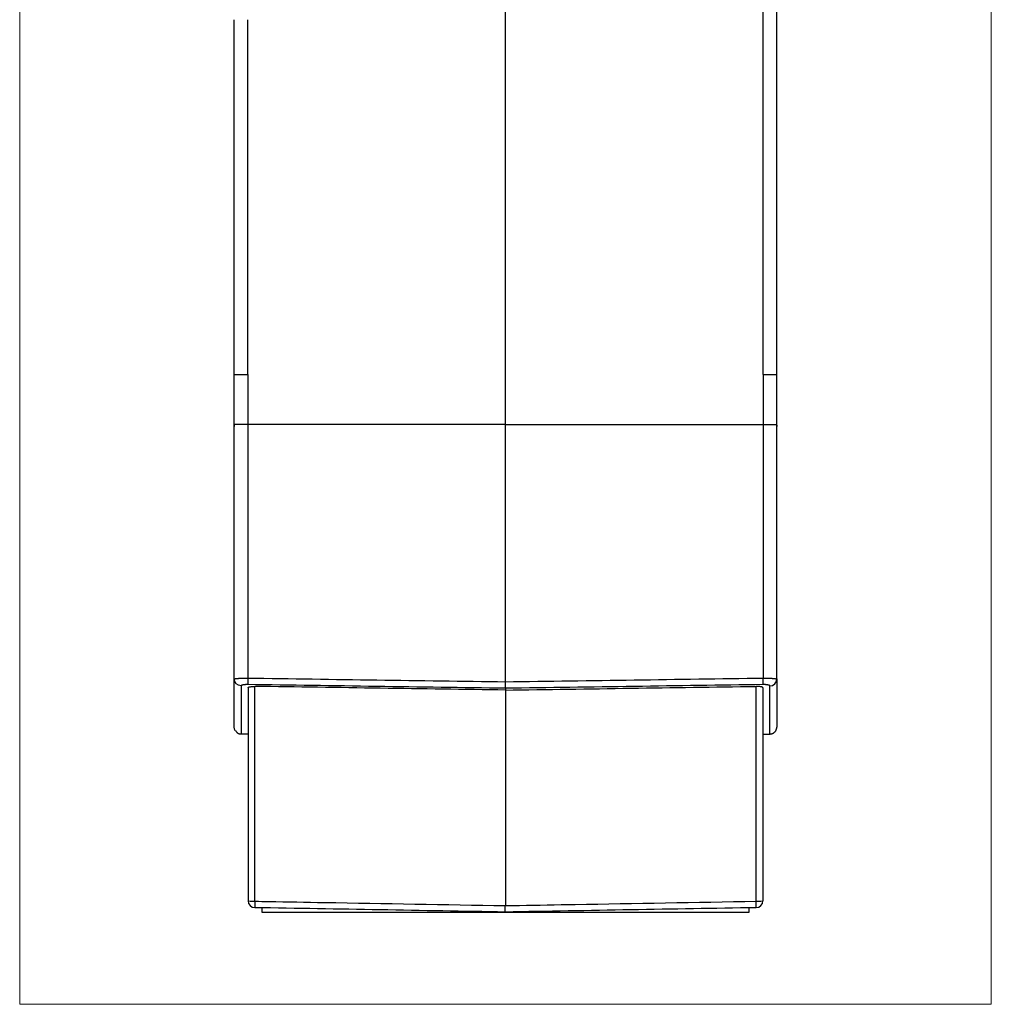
# Model space of a CAD drawing. Header units: millimetres. Extents: x 52 to 577, y 47 to 373.
# Tile 10 of 14: x 332 to 402, y 131 to 201. Entities that reach past the tile are written whole.
import ezdxf

# ---------------------------------------------------------------- set-up
doc = ezdxf.new("R2010")
doc.units = ezdxf.units.MM
doc.layers.add('1', color=7, linetype='Continuous', true_color=0xffffff)

msp = doc.modelspace()

# ---------------------------------------------------------------- linework, layer by layer
at = {"layer": '1', "color": 8, "linetype": 'Continuous', "lineweight": 18}
for p, q in [((331.956, 130.648), (331.956, 289.352)), ((401.794, 289.352), (401.794, 130.648)), ((331.956, 130.648), (401.794, 130.648))]:
    msp.add_line(p, q, dxfattribs=at)
at = {"layer": '1', "color": 18, "linetype": 'Continuous', "lineweight": 25}
for p, q in [((366.875, 172.335), (366.875, 227.935)), ((347.375, 172.332), (347.375, 175.935)), ((348.358, 175.935), (348.358, 172.335)), ((385.392, 175.935), (385.392, 172.335)), ((386.375, 172.332), (386.375, 175.935)), ((347.375, 154.034), (347.375, 172.332)), ((348.358, 172.335), (348.358, 154.106)), ((366.875, 153.84), (366.875, 172.335)), ((385.392, 172.335), (385.392, 154.106)), ((386.375, 154.033), (386.375, 172.332)), ((347.375, 150.583), (347.375, 154.034)), ((386.375, 154.033), (386.375, 150.583)), ((348.375, 153.415), (348.375, 138.097)), ((348.866, 138.059), (348.866, 153.505)), ((366.875, 153.247), (366.875, 137.744)), ((384.884, 138.059), (384.884, 153.505)), ((385.375, 153.415), (385.375, 138.097)), ((349.358, 137.588), (349.358, 137.283)), ((384.392, 137.283), (384.392, 137.588)), ((349.358, 137.283), (366.871, 137.283)), ((366.877, 137.283), (384.392, 137.283))]:
    msp.add_line(p, q, dxfattribs=at)
for centre, start, end in [((348.875, 138.097), 180, 269), ((384.875, 138.097), 271, 360)]:
    msp.add_arc(centre, 0.5, start, end, dxfattribs=at)
for centre, major_axis, ratio, start_param, end_param in [((348.366, 154.126), (-0.007, -0.5), 0.016897, 4.752117, 6.084496), ((385.384, 154.125), (0.007, -0.5), 0.016901, 0.198665, 1.53107), ((385.875, 154.033), (-0.5, 0), 0.980888, 1.588111, 3.141593), ((348.875, 138.097), (-0.5, 0), 0.075369, 0, 1.553343), ((348.875, 138.097), (-0.009, -0.5), 0.016181, 4.788112, 6.283185), ((384.875, 138.097), (-0.5, 0), 0.075369, 1.58825, 3.141593), ((384.875, 138.097), (-0.009, 0.5), 0.016181, 3.141593, 4.636666)]:
    msp.add_ellipse(centre, major_axis=major_axis, ratio=ratio, start_param=start_param, end_param=end_param, dxfattribs=at)
for points, degree in [([(385.392, 200.435), (385.392, 227.935)], 1), ([(386.375, 200.435), (386.375, 209.602), (386.375, 218.768), (386.375, 227.935)], 3), ([(347.375, 175.935), (347.375, 201.446)], 1), ([(348.358, 175.935), (348.358, 184.439), (348.358, 192.942), (348.358, 201.446)], 3), ([(385.392, 175.935), (385.392, 200.435)], 1), ([(386.375, 175.935), (386.375, 184.102), (386.375, 192.268), (386.375, 200.435)], 3), ([(347.375, 172.287), (347.375, 172.258), (347.375, 172.227), (347.375, 172.197)], 3), ([(366.875, 172.335), (360.703, 172.335), (354.53, 172.335), (348.358, 172.335)], 3), ([(366.875, 172.335), (373.047, 172.335), (379.22, 172.335), (385.392, 172.335)], 3), ([(386.375, 172.287), (386.375, 172.258), (386.375, 172.227), (386.375, 172.197)], 3), ([(347.866, 153.543), (347.608, 153.549), (347.375, 153.78), (347.375, 154.034)], 3), ([(348.358, 154.106), (354.53, 154.017), (360.703, 153.929), (366.875, 153.84)], 3), ([(366.875, 153.37), (360.703, 153.458), (354.53, 153.547), (348.358, 153.636)], 3), ([(366.875, 153.842), (373.047, 153.93), (379.22, 154.018), (385.392, 154.106)], 3), ([(385.392, 153.635), (379.22, 153.547), (373.047, 153.459), (366.875, 153.372)], 3), ([(366.875, 153.246), (360.872, 153.332), (354.869, 153.419), (348.866, 153.505)], 3), ([(366.875, 153.248), (372.878, 153.333), (378.881, 153.419), (384.884, 153.505)], 3), ([(366.875, 153.372), (366.875, 153.33), (366.875, 153.289), (366.875, 153.248)], 3), ([(347.471, 150.336), (347.59, 150.091), (347.875, 150.086)], 2), ([(348.121, 150.08), (347.871, 150.08)], 1), ([(348.375, 150.08), (348.121, 150.08)], 1), ([(385.375, 150.074), (385.46, 150.076), (385.545, 150.077), (385.629, 150.079)], 3), ([(385.629, 150.079), (385.713, 150.08), (385.796, 150.082), (385.879, 150.083)], 3), ([(366.858, 137.283), (360.86, 137.387), (354.863, 137.492), (348.866, 137.597)], 3), ([(384.884, 137.597), (378.881, 137.492), (372.878, 137.387), (366.875, 137.282)], 3)]:
    msp.add_open_spline(points, degree=degree, dxfattribs=at)
for points, knots in [([(347.371, 175.935), (347.372, 175.935), (347.378, 175.935), (347.404, 175.935), (347.423, 175.935), (347.473, 175.935), (347.504, 175.935), (347.575, 175.935), (347.616, 175.935), (347.707, 175.935), (347.757, 175.935), (347.864, 175.935), (347.921, 175.935), (348.04, 175.935), (348.102, 175.935), (348.228, 175.935), (348.293, 175.935), (348.358, 175.935)], [0, 0, 0, 0, 0.125, 0.125, 0.25, 0.25, 0.375, 0.375, 0.5, 0.5, 0.625, 0.625, 0.75, 0.75, 0.875, 0.875, 1, 1, 1, 1]), ([(385.393, 175.935), (385.457, 175.935), (385.521, 175.935), (385.647, 175.935), (385.708, 175.935), (385.826, 175.935), (385.883, 175.935), (385.989, 175.935), (386.039, 175.935), (386.129, 175.935), (386.17, 175.935), (386.242, 175.935), (386.272, 175.935), (386.322, 175.935), (386.341, 175.935), (386.367, 175.935), (386.374, 175.935), (386.375, 175.935)], [0, 0, 0, 0, 0.125, 0.125, 0.25, 0.25, 0.375, 0.375, 0.5, 0.5, 0.625, 0.625, 0.75, 0.75, 0.875, 0.875, 1, 1, 1, 1]), ([(348.358, 172.335), (348.352, 172.335), (348.342, 172.335), (348.327, 172.335), (348.312, 172.335), (348.296, 172.335), (348.28, 172.335), (348.265, 172.335), (348.249, 172.335), (348.233, 172.335), (348.216, 172.335), (348.2, 172.335), (348.184, 172.335), (348.167, 172.335), (348.151, 172.335), (348.134, 172.335), (348.117, 172.335), (348.101, 172.335), (348.084, 172.335), (348.067, 172.335), (348.05, 172.335), (348.033, 172.335), (348.016, 172.335), (347.999, 172.335), (347.982, 172.335), (347.965, 172.335), (347.948, 172.335), (347.931, 172.335), (347.914, 172.335), (347.897, 172.335), (347.88, 172.335), (347.863, 172.335), (347.846, 172.335), (347.83, 172.335), (347.813, 172.335), (347.796, 172.335), (347.78, 172.335), (347.764, 172.335), (347.748, 172.335), (347.732, 172.334), (347.716, 172.334), (347.7, 172.334), (347.685, 172.334), (347.669, 172.334), (347.654, 172.334), (347.639, 172.334), (347.625, 172.334), (347.611, 172.334), (347.597, 172.334), (347.583, 172.334), (347.569, 172.334), (347.556, 172.334), (347.543, 172.334), (347.531, 172.334), (347.519, 172.334), (347.507, 172.334), (347.496, 172.334), (347.485, 172.334), (347.474, 172.334), (347.464, 172.334), (347.455, 172.333), (347.446, 172.333), (347.437, 172.333), (347.429, 172.333), (347.421, 172.333), (347.414, 172.333), (347.407, 172.333), (347.401, 172.333), (347.396, 172.333), (347.391, 172.333), (347.387, 172.333), (347.383, 172.333), (347.38, 172.333), (347.378, 172.333), (347.376, 172.333), (347.375, 172.333), (347.375, 172.332), (347.375, 172.332)], [0, 0, 0, 0, 0.009754, 0.019605, 0.029553, 0.039597, 0.049739, 0.059976, 0.070311, 0.080743, 0.091271, 0.101895, 0.112617, 0.123435, 0.13435, 0.145362, 0.156471, 0.167676, 0.178978, 0.190377, 0.201872, 0.213464, 0.225153, 0.236939, 0.248821, 0.2608, 0.272876, 0.285049, 0.297318, 0.309684, 0.322147, 0.334706, 0.347362, 0.360115, 0.372965, 0.385911, 0.398955, 0.412095, 0.425331, 0.438664, 0.452095, 0.465621, 0.479245, 0.492965, 0.506782, 0.520696, 0.534706, 0.548814, 0.563018, 0.577318, 0.591716, 0.60621, 0.620801, 0.635488, 0.650272, 0.665153, 0.680131, 0.695206, 0.710377, 0.725645, 0.74101, 0.756471, 0.772029, 0.787684, 0.803436, 0.819284, 0.835229, 0.851271, 0.867409, 0.883645, 0.899977, 0.916405, 0.932931, 0.949553, 0.966272, 0.983088, 1, 1, 1, 1]), ([(385.392, 172.335), (385.397, 172.335), (385.408, 172.335), (385.423, 172.335), (385.438, 172.335), (385.454, 172.335), (385.469, 172.335), (385.485, 172.335), (385.501, 172.335), (385.517, 172.335), (385.533, 172.335), (385.55, 172.335), (385.566, 172.335), (385.582, 172.335), (385.599, 172.335), (385.615, 172.335), (385.632, 172.335), (385.649, 172.335), (385.666, 172.335), (385.683, 172.335), (385.699, 172.335), (385.716, 172.335), (385.733, 172.335), (385.75, 172.335), (385.767, 172.335), (385.785, 172.335), (385.802, 172.335), (385.819, 172.335), (385.836, 172.335), (385.853, 172.335), (385.869, 172.335), (385.886, 172.335), (385.903, 172.335), (385.92, 172.335), (385.936, 172.335), (385.953, 172.334), (385.969, 172.334), (385.986, 172.334), (386.002, 172.334), (386.018, 172.334), (386.034, 172.334), (386.049, 172.334), (386.065, 172.334), (386.08, 172.334), (386.095, 172.334), (386.11, 172.334), (386.125, 172.334), (386.139, 172.334), (386.153, 172.334), (386.167, 172.334), (386.18, 172.334), (386.193, 172.334), (386.206, 172.334), (386.219, 172.334), (386.231, 172.334), (386.243, 172.334), (386.254, 172.334), (386.265, 172.334), (386.275, 172.334), (386.285, 172.333), (386.295, 172.333), (386.304, 172.333), (386.313, 172.333), (386.321, 172.333), (386.329, 172.333), (386.336, 172.333), (386.342, 172.333), (386.348, 172.333), (386.354, 172.333), (386.359, 172.333), (386.363, 172.333), (386.367, 172.333), (386.37, 172.333), (386.372, 172.333), (386.374, 172.333), (386.375, 172.333), (386.375, 172.332), (386.375, 172.332)], [0, 0, 0, 0, 0.009726, 0.01955, 0.029472, 0.039491, 0.049607, 0.059821, 0.070133, 0.080542, 0.091048, 0.101652, 0.112353, 0.123152, 0.134048, 0.145042, 0.156133, 0.167322, 0.178608, 0.189992, 0.201473, 0.213052, 0.224728, 0.236502, 0.248373, 0.260341, 0.272407, 0.284571, 0.296832, 0.30919, 0.321646, 0.3342, 0.346851, 0.359599, 0.372445, 0.385389, 0.39843, 0.411568, 0.424804, 0.438137, 0.451568, 0.465096, 0.478722, 0.492445, 0.506266, 0.520184, 0.5342, 0.548313, 0.562524, 0.576832, 0.591238, 0.605741, 0.620342, 0.63504, 0.649835, 0.664728, 0.679719, 0.694807, 0.709992, 0.725275, 0.740656, 0.756134, 0.771709, 0.787382, 0.803152, 0.81902, 0.834985, 0.851048, 0.867209, 0.883466, 0.899822, 0.916274, 0.932824, 0.949472, 0.966217, 0.98306, 1, 1, 1, 1]), ([(347.375, 154.034), (347.375, 154.034), (347.375, 154.035), (347.375, 154.036), (347.376, 154.038), (347.377, 154.039), (347.378, 154.04), (347.38, 154.041), (347.381, 154.043), (347.383, 154.044), (347.385, 154.045), (347.388, 154.046), (347.39, 154.047), (347.393, 154.048), (347.396, 154.05), (347.399, 154.051), (347.403, 154.052), (347.407, 154.053), (347.411, 154.054), (347.415, 154.055), (347.419, 154.056), (347.424, 154.057), (347.429, 154.058), (347.434, 154.059), (347.439, 154.06), (347.444, 154.061), (347.45, 154.062), (347.455, 154.063), (347.461, 154.064), (347.467, 154.065), (347.474, 154.066), (347.48, 154.067), (347.487, 154.068), (347.493, 154.069), (347.5, 154.07), (347.507, 154.07), (347.515, 154.071), (347.522, 154.072), (347.53, 154.073), (347.537, 154.074), (347.545, 154.075), (347.553, 154.076), (347.561, 154.076), (347.569, 154.077), (347.578, 154.078), (347.586, 154.079), (347.595, 154.079), (347.604, 154.08), (347.612, 154.081), (347.621, 154.082), (347.63, 154.082), (347.64, 154.083), (347.649, 154.084), (347.658, 154.085), (347.668, 154.085), (347.677, 154.086), (347.687, 154.087), (347.696, 154.087), (347.706, 154.088), (347.716, 154.088), (347.726, 154.089), (347.736, 154.09), (347.746, 154.09), (347.756, 154.091), (347.766, 154.091), (347.776, 154.092), (347.787, 154.093), (347.797, 154.093), (347.807, 154.094), (347.818, 154.094), (347.828, 154.095), (347.839, 154.095), (347.849, 154.096), (347.86, 154.096), (347.871, 154.097), (347.881, 154.097), (347.892, 154.098), (347.903, 154.098), (347.914, 154.098), (347.924, 154.099), (347.935, 154.099), (347.946, 154.1), (347.957, 154.1), (347.967, 154.1), (347.978, 154.101), (347.989, 154.101), (348, 154.101), (348.011, 154.102), (348.022, 154.102), (348.033, 154.102), (348.043, 154.103), (348.054, 154.103), (348.065, 154.103), (348.076, 154.104), (348.087, 154.104), (348.097, 154.104), (348.108, 154.104), (348.119, 154.104), (348.13, 154.105), (348.14, 154.105), (348.151, 154.105), (348.162, 154.105), (348.172, 154.105), (348.183, 154.105), (348.194, 154.106), (348.204, 154.106), (348.215, 154.106), (348.225, 154.106), (348.236, 154.106), (348.246, 154.106), (348.256, 154.106), (348.267, 154.106), (348.277, 154.106), (348.287, 154.106), (348.297, 154.106), (348.307, 154.106), (348.318, 154.106), (348.328, 154.106), (348.338, 154.106), (348.348, 154.106), (348.354, 154.106), (348.358, 154.106)], [0, 0, 0, 0, 0.010465, 0.020896, 0.031291, 0.041651, 0.051975, 0.062265, 0.072519, 0.082739, 0.092923, 0.103072, 0.113185, 0.123264, 0.133307, 0.143316, 0.153289, 0.163227, 0.17313, 0.182998, 0.192831, 0.202628, 0.212391, 0.222118, 0.23181, 0.241468, 0.25109, 0.260677, 0.270229, 0.279746, 0.289228, 0.298675, 0.308087, 0.317463, 0.326805, 0.336112, 0.345383, 0.35462, 0.363822, 0.372988, 0.38212, 0.391217, 0.400278, 0.409305, 0.418297, 0.427253, 0.436175, 0.445062, 0.453914, 0.462731, 0.471513, 0.48026, 0.488972, 0.497649, 0.506292, 0.514899, 0.523472, 0.532009, 0.540512, 0.54898, 0.557413, 0.565812, 0.574175, 0.582504, 0.590797, 0.599056, 0.607281, 0.61547, 0.623624, 0.631744, 0.639829, 0.64788, 0.655895, 0.663876, 0.671822, 0.679733, 0.68761, 0.695452, 0.703259, 0.711032, 0.71877, 0.726473, 0.734141, 0.741775, 0.749375, 0.75694, 0.76447, 0.771965, 0.779426, 0.786853, 0.794244, 0.801602, 0.808924, 0.816213, 0.823466, 0.830686, 0.83787, 0.845021, 0.852137, 0.859218, 0.866265, 0.873278, 0.880256, 0.8872, 0.894109, 0.900984, 0.907825, 0.914631, 0.921404, 0.928142, 0.934845, 0.941514, 0.94815, 0.95475, 0.961317, 0.96785, 0.974348, 0.980812, 0.987242, 0.993638, 1, 1, 1, 1]), ([(348.358, 153.636), (348.354, 153.636), (348.346, 153.636), (348.334, 153.636), (348.322, 153.636), (348.311, 153.636), (348.299, 153.636), (348.288, 153.636), (348.276, 153.636), (348.265, 153.635), (348.254, 153.635), (348.243, 153.635), (348.231, 153.634), (348.22, 153.634), (348.209, 153.633), (348.198, 153.633), (348.188, 153.632), (348.177, 153.631), (348.155, 153.63), (348.122, 153.627), (348.081, 153.623), (348.042, 153.617), (348.002, 153.61), (347.964, 153.602), (347.929, 153.592), (347.907, 153.583), (347.895, 153.576), (347.888, 153.573), (347.882, 153.569), (347.877, 153.564), (347.873, 153.56), (347.87, 153.556), (347.868, 153.552), (347.867, 153.548), (347.866, 153.545), (347.866, 153.543)], [0, 0, 0, 0, 0.014991, 0.02991, 0.044767, 0.059569, 0.074324, 0.08904, 0.103726, 0.11839, 0.13304, 0.147684, 0.162332, 0.17699, 0.191669, 0.206375, 0.221117, 0.235904, 0.250743, 0.312968, 0.37493, 0.437255, 0.500555, 0.583379, 0.66614, 0.750214, 0.778066, 0.805781, 0.833407, 0.860992, 0.888585, 0.916234, 0.943988, 0.971894, 1, 1, 1, 1]), ([(366.875, 153.37), (366.875, 153.375), (366.874, 153.382), (366.874, 153.401), (366.873, 153.413), (366.873, 153.441), (366.873, 153.457), (366.873, 153.494), (366.873, 153.514), (366.873, 153.558), (366.873, 153.581), (366.873, 153.63), (366.873, 153.656), (366.873, 153.708), (366.874, 153.735), (366.874, 153.788), (366.875, 153.814), (366.875, 153.84)], [0, 0, 0, 0, 0.125, 0.125, 0.25, 0.25, 0.375, 0.375, 0.5, 0.5, 0.625, 0.625, 0.75, 0.75, 0.875, 0.875, 1, 1, 1, 1]), ([(385.392, 154.106), (385.398, 154.106), (385.408, 154.106), (385.424, 154.106), (385.44, 154.106), (385.456, 154.106), (385.472, 154.106), (385.489, 154.106), (385.505, 154.106), (385.522, 154.106), (385.538, 154.105), (385.555, 154.105), (385.572, 154.105), (385.589, 154.105), (385.606, 154.104), (385.623, 154.104), (385.64, 154.104), (385.657, 154.103), (385.674, 154.103), (385.691, 154.103), (385.708, 154.102), (385.725, 154.102), (385.743, 154.101), (385.76, 154.101), (385.777, 154.1), (385.794, 154.1), (385.811, 154.099), (385.828, 154.098), (385.845, 154.098), (385.862, 154.097), (385.879, 154.096), (385.896, 154.095), (385.913, 154.095), (385.93, 154.094), (385.946, 154.093), (385.963, 154.092), (385.979, 154.091), (385.995, 154.09), (386.011, 154.089), (386.027, 154.088), (386.043, 154.087), (386.058, 154.086), (386.073, 154.085), (386.089, 154.084), (386.103, 154.083), (386.118, 154.082), (386.132, 154.081), (386.146, 154.08), (386.16, 154.079), (386.174, 154.077), (386.187, 154.076), (386.2, 154.075), (386.212, 154.073), (386.224, 154.072), (386.236, 154.071), (386.247, 154.069), (386.258, 154.068), (386.269, 154.067), (386.279, 154.065), (386.289, 154.064), (386.298, 154.062), (386.307, 154.06), (386.315, 154.059), (386.323, 154.057), (386.331, 154.056), (386.338, 154.054), (386.344, 154.052), (386.35, 154.05), (386.355, 154.049), (386.36, 154.047), (386.364, 154.045), (386.367, 154.043), (386.37, 154.041), (386.372, 154.039), (386.374, 154.037), (386.375, 154.035), (386.375, 154.034), (386.375, 154.033)], [0, 0, 0, 0, 0.010107, 0.0203, 0.030579, 0.040944, 0.051395, 0.061932, 0.072556, 0.083266, 0.094063, 0.104946, 0.115915, 0.126971, 0.138114, 0.149344, 0.16066, 0.172063, 0.183553, 0.19513, 0.206794, 0.218546, 0.230384, 0.242309, 0.254321, 0.266421, 0.278608, 0.290883, 0.303244, 0.315693, 0.32823, 0.340854, 0.353565, 0.366365, 0.379251, 0.392226, 0.405288, 0.418437, 0.431675, 0.445, 0.458413, 0.471914, 0.485503, 0.49918, 0.512944, 0.526797, 0.540738, 0.554766, 0.568883, 0.583088, 0.597381, 0.611762, 0.626231, 0.640788, 0.655434, 0.670168, 0.68499, 0.6999, 0.714899, 0.729986, 0.745161, 0.760425, 0.775777, 0.791218, 0.806747, 0.822364, 0.83807, 0.853864, 0.869747, 0.885719, 0.901779, 0.917928, 0.934165, 0.950491, 0.966905, 0.983408, 1, 1, 1, 1]), ([(385.884, 153.543), (385.884, 153.544), (385.884, 153.545), (385.883, 153.547), (385.883, 153.55), (385.882, 153.552), (385.881, 153.554), (385.879, 153.556), (385.878, 153.559), (385.876, 153.561), (385.874, 153.563), (385.871, 153.565), (385.868, 153.567), (385.866, 153.569), (385.862, 153.572), (385.859, 153.574), (385.855, 153.576), (385.851, 153.578), (385.843, 153.582), (385.828, 153.589), (385.804, 153.597), (385.775, 153.604), (385.743, 153.611), (385.708, 153.617), (385.669, 153.622), (385.628, 153.627), (385.592, 153.63), (385.563, 153.632), (385.543, 153.633), (385.522, 153.634), (385.501, 153.634), (385.48, 153.635), (385.458, 153.635), (385.437, 153.636), (385.415, 153.636), (385.4, 153.635), (385.392, 153.635)], [0, 0, 0, 0, 0.014896, 0.029737, 0.044529, 0.059279, 0.073995, 0.088683, 0.103351, 0.118007, 0.132656, 0.147307, 0.161966, 0.176642, 0.191341, 0.206069, 0.220836, 0.235647, 0.250509, 0.31344, 0.375683, 0.437813, 0.500409, 0.563201, 0.625359, 0.687503, 0.750252, 0.777941, 0.805514, 0.833027, 0.860537, 0.8881, 0.915773, 0.943611, 0.971669, 1, 1, 1, 1]), ([(347.866, 153.543), (347.866, 153.529), (347.866, 153.501), (347.866, 153.458), (347.866, 153.416), (347.866, 153.375), (347.866, 153.333), (347.866, 153.292), (347.866, 153.251), (347.866, 153.21), (347.866, 153.169), (347.866, 153.129), (347.866, 153.089), (347.866, 153.05), (347.866, 153.01), (347.866, 152.971), (347.866, 152.932), (347.866, 152.893), (347.866, 152.855), (347.866, 152.817), (347.866, 152.779), (347.866, 152.741), (347.866, 152.704), (347.866, 152.667), (347.866, 152.63), (347.866, 152.593), (347.866, 152.557), (347.866, 152.521), (347.866, 152.485), (347.866, 152.45), (347.866, 152.414), (347.866, 152.379), (347.866, 152.345), (347.866, 152.31), (347.866, 152.276), (347.866, 152.242), (347.866, 152.208), (347.866, 152.175), (347.866, 152.142), (347.866, 152.109), (347.866, 152.076), (347.866, 152.044), (347.866, 152.012), (347.866, 151.98), (347.866, 151.948), (347.866, 151.917), (347.866, 151.886), (347.866, 151.855), (347.866, 151.824), (347.866, 151.794), (347.866, 151.764), (347.866, 151.734), (347.866, 151.705), (347.866, 151.676), (347.866, 151.647), (347.866, 151.618), (347.866, 151.59), (347.866, 151.562), (347.866, 151.534), (347.866, 151.506), (347.866, 151.479), (347.866, 151.452), (347.866, 151.425), (347.866, 151.398), (347.866, 151.372), (347.866, 151.346), (347.866, 151.32), (347.866, 151.295), (347.866, 151.269), (347.866, 151.244), (347.866, 151.22), (347.866, 151.195), (347.866, 151.171), (347.866, 151.147), (347.866, 151.123), (347.866, 151.1), (347.866, 151.077), (347.866, 151.054), (347.866, 151.031), (347.866, 151.009), (347.866, 150.987), (347.866, 150.965), (347.866, 150.944), (347.866, 150.922), (347.866, 150.901), (347.866, 150.881), (347.866, 150.86), (347.866, 150.84), (347.866, 150.82), (347.866, 150.8), (347.866, 150.781), (347.866, 150.762), (347.866, 150.743), (347.866, 150.724), (347.866, 150.706), (347.866, 150.688), (347.866, 150.67), (347.866, 150.652), (347.866, 150.635), (347.866, 150.618), (347.866, 150.601), (347.866, 150.585), (347.866, 150.568), (347.866, 150.553), (347.866, 150.537), (347.866, 150.521), (347.866, 150.506), (347.866, 150.491), (347.866, 150.477), (347.866, 150.462), (347.866, 150.448), (347.866, 150.434), (347.866, 150.421), (347.866, 150.408), (347.866, 150.394), (347.866, 150.382), (347.866, 150.369), (347.866, 150.357), (347.866, 150.345), (347.866, 150.333), (347.866, 150.322), (347.866, 150.311), (347.866, 150.3), (347.866, 150.289), (347.866, 150.279), (347.866, 150.269), (347.866, 150.259), (347.866, 150.249), (347.866, 150.24), (347.866, 150.231), (347.866, 150.222), (347.866, 150.214), (347.866, 150.205), (347.866, 150.197), (347.866, 150.19), (347.866, 150.182), (347.866, 150.175), (347.866, 150.168), (347.866, 150.162), (347.866, 150.155), (347.866, 150.149), (347.866, 150.143), (347.866, 150.138), (347.866, 150.133), (347.866, 150.127), (347.866, 150.123), (347.866, 150.118), (347.866, 150.114), (347.866, 150.11), (347.866, 150.106), (347.866, 150.103), (347.866, 150.1), (347.866, 150.097), (347.866, 150.094), (347.866, 150.092), (347.866, 150.09), (347.866, 150.088), (347.866, 150.087), (347.866, 150.086), (347.866, 150.085)], [0, 0, 0, 0, 0.006372, 0.012743, 0.019115, 0.025487, 0.031859, 0.038231, 0.044603, 0.050975, 0.057347, 0.06372, 0.070092, 0.076465, 0.082837, 0.08921, 0.095583, 0.101956, 0.108329, 0.114702, 0.121075, 0.127449, 0.133822, 0.140196, 0.146569, 0.152943, 0.159317, 0.165691, 0.172065, 0.178439, 0.184813, 0.191187, 0.197561, 0.203936, 0.21031, 0.216685, 0.22306, 0.229435, 0.235809, 0.242184, 0.24856, 0.254935, 0.26131, 0.267685, 0.274061, 0.280436, 0.286812, 0.293188, 0.299564, 0.30594, 0.312316, 0.318692, 0.325068, 0.331444, 0.337821, 0.344197, 0.350574, 0.356951, 0.363327, 0.369704, 0.376081, 0.382458, 0.388835, 0.395213, 0.40159, 0.407967, 0.414345, 0.420722, 0.4271, 0.433478, 0.439856, 0.446234, 0.452612, 0.45899, 0.465368, 0.471747, 0.478125, 0.484504, 0.490882, 0.497261, 0.50364, 0.510019, 0.516398, 0.522777, 0.529156, 0.535536, 0.541915, 0.548295, 0.554674, 0.561054, 0.567434, 0.573813, 0.580193, 0.586573, 0.592954, 0.599334, 0.605714, 0.612095, 0.618475, 0.624856, 0.631236, 0.637617, 0.643998, 0.650379, 0.65676, 0.663141, 0.669523, 0.675904, 0.682285, 0.688667, 0.695049, 0.70143, 0.707812, 0.714194, 0.720576, 0.726958, 0.73334, 0.739723, 0.746105, 0.752488, 0.75887, 0.765253, 0.771636, 0.778018, 0.784401, 0.790784, 0.797168, 0.803551, 0.809934, 0.816318, 0.822701, 0.829085, 0.835468, 0.841852, 0.848236, 0.85462, 0.861004, 0.867388, 0.873773, 0.880157, 0.886541, 0.892926, 0.899311, 0.905695, 0.91208, 0.918465, 0.92485, 0.931235, 0.93762, 0.944006, 0.950391, 0.956777, 0.963162, 0.969548, 0.975934, 0.982319, 0.988705, 0.995091, 1, 1, 1, 1]), ([(348.375, 153.415), (348.375, 153.422), (348.378, 153.428), (348.387, 153.437), (348.391, 153.44), (348.4, 153.446), (348.405, 153.449), (348.423, 153.457), (348.438, 153.462), (348.464, 153.47), (348.474, 153.472), (348.494, 153.477), (348.505, 153.479), (348.539, 153.486), (348.563, 153.489), (348.596, 153.493), (348.603, 153.494), (348.617, 153.496), (348.624, 153.496), (348.646, 153.498), (348.66, 153.499), (348.705, 153.502), (348.736, 153.504), (348.784, 153.505), (348.801, 153.505), (348.833, 153.506), (348.85, 153.506), (348.866, 153.505)], [0, 0, 0, 0, 0.125, 0.125, 0.1875, 0.1875, 0.25, 0.25, 0.375, 0.375, 0.4375, 0.4375, 0.5, 0.5, 0.625, 0.625, 0.65625, 0.65625, 0.6875, 0.6875, 0.75, 0.75, 0.875, 0.875, 0.9375, 0.9375, 1, 1, 1, 1]), ([(385.375, 153.415), (385.375, 153.421), (385.372, 153.427), (385.363, 153.436), (385.359, 153.439), (385.35, 153.445), (385.345, 153.448), (385.327, 153.457), (385.312, 153.462), (385.286, 153.47), (385.276, 153.472), (385.256, 153.477), (385.245, 153.479), (385.211, 153.485), (385.187, 153.489), (385.154, 153.493), (385.147, 153.494), (385.133, 153.495), (385.126, 153.496), (385.104, 153.498), (385.09, 153.499), (385.045, 153.502), (385.014, 153.504), (384.966, 153.505), (384.949, 153.505), (384.917, 153.505), (384.9, 153.505), (384.884, 153.505)], [0, 0, 0, 0, 0.125, 0.125, 0.1875, 0.1875, 0.25, 0.25, 0.375, 0.375, 0.4375, 0.4375, 0.5, 0.5, 0.625, 0.625, 0.65625, 0.65625, 0.6875, 0.6875, 0.75, 0.75, 0.875, 0.875, 0.9375, 0.9375, 1, 1, 1, 1]), ([(385.884, 150.083), (385.884, 150.083), (385.884, 150.083), (385.884, 150.084), (385.884, 150.085), (385.884, 150.086), (385.884, 150.087), (385.884, 150.088), (385.884, 150.09), (385.884, 150.092), (385.884, 150.095), (385.884, 150.097), (385.884, 150.1), (385.884, 150.103), (385.884, 150.107), (385.884, 150.11), (385.884, 150.114), (385.884, 150.118), (385.884, 150.123), (385.884, 150.128), (385.884, 150.133), (385.884, 150.138), (385.884, 150.144), (385.884, 150.149), (385.884, 150.155), (385.884, 150.162), (385.884, 150.168), (385.884, 150.175), (385.884, 150.182), (385.884, 150.19), (385.884, 150.197), (385.884, 150.205), (385.884, 150.214), (385.884, 150.222), (385.884, 150.231), (385.884, 150.24), (385.884, 150.249), (385.884, 150.259), (385.884, 150.268), (385.884, 150.278), (385.884, 150.289), (385.884, 150.299), (385.884, 150.31), (385.884, 150.321), (385.884, 150.333), (385.884, 150.344), (385.884, 150.356), (385.884, 150.369), (385.884, 150.381), (385.884, 150.394), (385.884, 150.407), (385.884, 150.42), (385.884, 150.434), (385.884, 150.447), (385.884, 150.461), (385.884, 150.476), (385.884, 150.49), (385.884, 150.505), (385.884, 150.52), (385.884, 150.536), (385.884, 150.551), (385.884, 150.567), (385.884, 150.583), (385.884, 150.6), (385.884, 150.617), (385.884, 150.634), (385.884, 150.651), (385.884, 150.668), (385.884, 150.686), (385.884, 150.704), (385.884, 150.723), (385.884, 150.741), (385.884, 150.76), (385.884, 150.779), (385.884, 150.799), (385.884, 150.818), (385.884, 150.838), (385.884, 150.858), (385.884, 150.879), (385.884, 150.899), (385.884, 150.92), (385.884, 150.942), (385.884, 150.963), (385.884, 150.985), (385.884, 151.007), (385.884, 151.029), (385.884, 151.052), (385.884, 151.075), (385.884, 151.098), (385.884, 151.121), (385.884, 151.145), (385.884, 151.169), (385.884, 151.193), (385.884, 151.217), (385.884, 151.242), (385.884, 151.267), (385.884, 151.292), (385.884, 151.318), (385.884, 151.344), (385.884, 151.37), (385.884, 151.396), (385.884, 151.422), (385.884, 151.449), (385.884, 151.476), (385.884, 151.504), (385.884, 151.531), (385.884, 151.559), (385.884, 151.587), (385.884, 151.616), (385.884, 151.644), (385.884, 151.673), (385.884, 151.703), (385.884, 151.732), (385.884, 151.762), (385.884, 151.792), (385.884, 151.822), (385.884, 151.853), (385.884, 151.883), (385.884, 151.914), (385.884, 151.946), (385.884, 151.977), (385.884, 152.009), (385.884, 152.041), (385.884, 152.074), (385.884, 152.106), (385.884, 152.139), (385.884, 152.173), (385.884, 152.206), (385.884, 152.24), (385.884, 152.274), (385.884, 152.308), (385.884, 152.342), (385.884, 152.377), (385.884, 152.412), (385.884, 152.448), (385.884, 152.483), (385.884, 152.519), (385.884, 152.555), (385.884, 152.591), (385.884, 152.628), (385.884, 152.665), (385.884, 152.702), (385.884, 152.739), (385.884, 152.777), (385.884, 152.815), (385.884, 152.853), (385.884, 152.892), (385.884, 152.93), (385.884, 152.969), (385.884, 153.009), (385.884, 153.048), (385.884, 153.088), (385.884, 153.128), (385.884, 153.168), (385.884, 153.209), (385.884, 153.25), (385.884, 153.291), (385.884, 153.332), (385.884, 153.374), (385.884, 153.416), (385.884, 153.458), (385.884, 153.5), (385.884, 153.529), (385.884, 153.543)], [0, 0, 0, 0, 0.006205, 0.01241, 0.018615, 0.02482, 0.031025, 0.037231, 0.043436, 0.049642, 0.055847, 0.062053, 0.068259, 0.074464, 0.08067, 0.086876, 0.093082, 0.099288, 0.105495, 0.111701, 0.117907, 0.124114, 0.13032, 0.136527, 0.142733, 0.14894, 0.155147, 0.161354, 0.167561, 0.173768, 0.179975, 0.186182, 0.192389, 0.198597, 0.204804, 0.211012, 0.217219, 0.223427, 0.229635, 0.235842, 0.24205, 0.248258, 0.254466, 0.260675, 0.266883, 0.273091, 0.279299, 0.285508, 0.291716, 0.297925, 0.304134, 0.310342, 0.316551, 0.32276, 0.328969, 0.335178, 0.341387, 0.347597, 0.353806, 0.360015, 0.366225, 0.372434, 0.378644, 0.384854, 0.391063, 0.397273, 0.403483, 0.409693, 0.415903, 0.422113, 0.428324, 0.434534, 0.440744, 0.446955, 0.453165, 0.459376, 0.465587, 0.471798, 0.478008, 0.484219, 0.49043, 0.496641, 0.502853, 0.509064, 0.515275, 0.521487, 0.527698, 0.53391, 0.540121, 0.546333, 0.552545, 0.558757, 0.564969, 0.571181, 0.577393, 0.583605, 0.589817, 0.59603, 0.602242, 0.608455, 0.614667, 0.62088, 0.627093, 0.633305, 0.639518, 0.645731, 0.651944, 0.658157, 0.664371, 0.670584, 0.676797, 0.683011, 0.689224, 0.695438, 0.701652, 0.707865, 0.714079, 0.720293, 0.726507, 0.732721, 0.738935, 0.745149, 0.751364, 0.757578, 0.763793, 0.770007, 0.776222, 0.782436, 0.788651, 0.794866, 0.801081, 0.807296, 0.813511, 0.819726, 0.825941, 0.832157, 0.838372, 0.844588, 0.850803, 0.857019, 0.863235, 0.86945, 0.875666, 0.881882, 0.888098, 0.894314, 0.90053, 0.906747, 0.912963, 0.919179, 0.925396, 0.931613, 0.937829, 0.944046, 0.950263, 0.95648, 0.962697, 0.968914, 0.975131, 0.981348, 0.987565, 0.993783, 1, 1, 1, 1]), ([(347.448, 150.32), (347.434, 150.343), (347.422, 150.366), (347.4, 150.42), (347.391, 150.451), (347.378, 150.515), (347.375, 150.547), (347.375, 150.58)], [0, 0, 0, 0, 0.283797, 0.283797, 0.641898, 0.641898, 1, 1, 1, 1]), ([(348.866, 138.059), (349.2, 138.053), (349.533, 138.047), (351.199, 138.018), (352.532, 137.995), (358.196, 137.896), (362.527, 137.82), (366.858, 137.745)], [0, 0, 0, 0, 0.055567, 0.055567, 0.277834, 0.277834, 1, 1, 1, 1]), ([(366.875, 137.744), (367.208, 137.75), (367.541, 137.756), (369.208, 137.785), (370.541, 137.808), (376.21, 137.907), (380.547, 137.983), (384.884, 138.059)], [0, 0, 0, 0, 0.055513, 0.055513, 0.277564, 0.277564, 1, 1, 1, 1])]:
    msp.add_open_spline(points, degree=3, knots=knots, dxfattribs=at)
for points, weights in [([(385.884, 150.083), (386.375, 150.092), (386.375, 150.583)], [1, 0.713238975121, 1]), ([(366.858, 137.283), (366.85, 137.283), (366.858, 137.745)], [1, 0.733629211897, 1])]:
    msp.add_rational_spline(points, weights, degree=2, dxfattribs=at)

doc.saveas('drawing.dxf')
